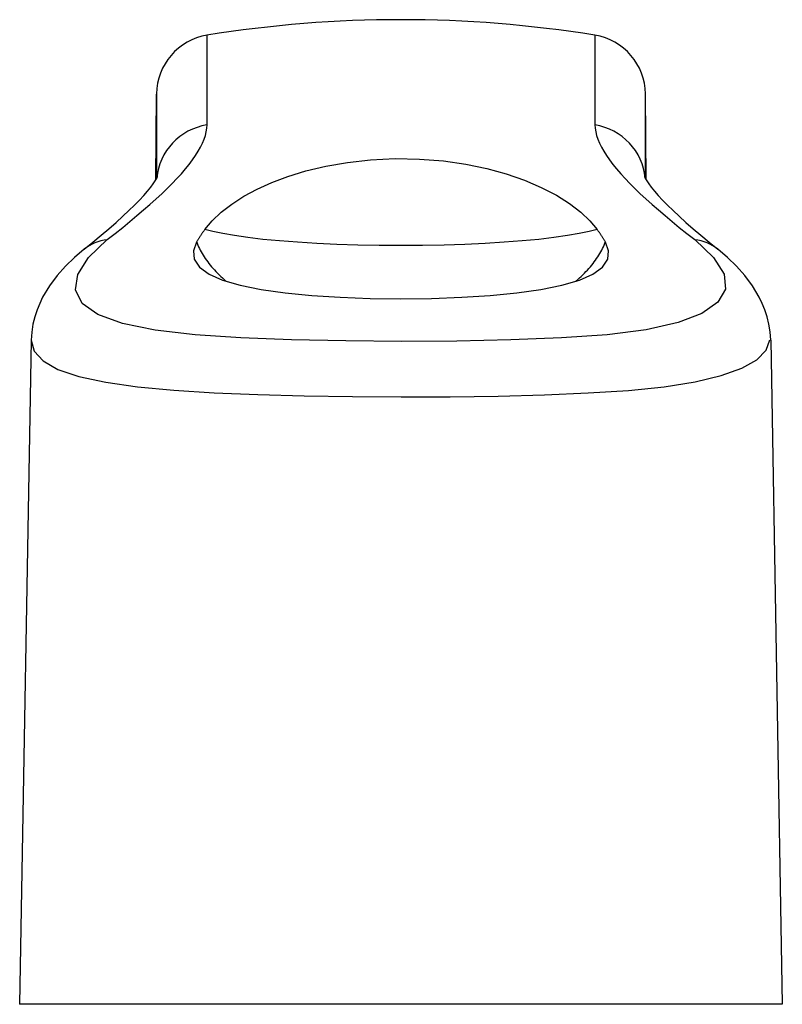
# Model space of a CAD drawing. Header units: inches. Extents: x 4 to 150, y 6 to 82.
# Tile 68 of 100: x 5.39 to 6.64, y 59.3 to 60.91. Entities that reach past the tile are written whole.
import ezdxf

# ---------------------------------------------------------------- set-up
doc = ezdxf.new("R2010")
doc.units = ezdxf.units.IN
doc.header["$MEASUREMENT"] = 0
doc.layers.add('Visible Edges(ANSI)', color=7, linetype='Continuous', lineweight=25)
doc.layers.add('Visible Tangent Edges(ANSI)', color=7, linetype='Continuous', lineweight=25)

msp = doc.modelspace()

# ---------------------------------------------------------------- linework, layer by layer
at = {"layer": 'Visible Edges(ANSI)'}
for p, q in [((5.6146, 60.6484), (5.6158, 60.7891)), ((6.4185, 60.6484), (6.4173, 60.7891)), ((5.4105, 60.3859), (5.3915, 59.2977)), ((6.6225, 60.3859), (6.6415, 59.2977)), ((6.6415, 59.2977), (5.3915, 59.2977))]:
    msp.add_line(p, q, dxfattribs=at)
at = {"layer": 'Visible Edges(ANSI)', "flags": 128}
for points in [[(5.695, 60.5672), (5.707, 60.5813), (5.7217, 60.5953), (5.7391, 60.6088), (5.7588, 60.6215), (5.7807, 60.6333), (5.8048, 60.6442), (5.8311, 60.6541), (5.8605, 60.6631), (5.8931, 60.6709), (5.9287, 60.6771), (5.9668, 60.6814), (6.0068, 60.6832), (6.0469, 60.6826), (6.0862, 60.6795), (6.123, 60.6742), (6.1571, 60.6671), (6.1889, 60.6584), (6.2187, 60.648), (6.2464, 60.6362), (6.2714, 60.6232), (6.2929, 60.6095), (6.3111, 60.5956), (6.326, 60.5814), (6.338, 60.5672)], [(5.4971, 60.5347), (5.5114, 60.5464), (5.5249, 60.5576), (5.5376, 60.5684), (5.5495, 60.5788), (5.5604, 60.5887), (5.5705, 60.5981), (5.5796, 60.607), (5.5878, 60.6154), (5.595, 60.6231), (5.6012, 60.6302), (5.6063, 60.6366), (5.6105, 60.6421), (5.6136, 60.6467), (5.6157, 60.6502), (5.6169, 60.6524), (5.6172, 60.6532)], [(6.4159, 60.6532), (6.4162, 60.6524), (6.4174, 60.6502), (6.4195, 60.6467), (6.4226, 60.6421), (6.4268, 60.6365), (6.4319, 60.6302), (6.4381, 60.6231), (6.4453, 60.6154), (6.4535, 60.607), (6.4626, 60.5981), (6.4727, 60.5887), (6.4836, 60.5788), (6.4955, 60.5684), (6.5082, 60.5576), (6.5217, 60.5464), (6.536, 60.5347)], [(5.695, 60.5672), (5.6944, 60.5663), (5.6938, 60.5655), (5.6932, 60.5646), (5.6926, 60.5638), (5.692, 60.5629), (5.6914, 60.562), (5.6908, 60.5612), (5.6902, 60.5603), (5.6896, 60.5595), (5.689, 60.5586), (5.6884, 60.5577), (5.6878, 60.5569), (5.6873, 60.556), (5.6867, 60.5552), (5.6862, 60.5543), (5.6856, 60.5534), (5.6851, 60.5526), (5.6845, 60.5517), (5.684, 60.5509), (5.6835, 60.55), (5.683, 60.5492), (5.6824, 60.5483), (5.6819, 60.5475), (5.6814, 60.5466)], [(6.3516, 60.5466), (6.3511, 60.5475), (6.3506, 60.5484), (6.3501, 60.5492), (6.3496, 60.5501), (6.3491, 60.5509), (6.3485, 60.5518), (6.348, 60.5526), (6.3474, 60.5535), (6.3469, 60.5544), (6.3463, 60.5552), (6.3458, 60.5561), (6.3452, 60.5569), (6.3446, 60.5578), (6.3441, 60.5586), (6.3435, 60.5595), (6.3429, 60.5603), (6.3423, 60.5612), (6.3417, 60.5621), (6.3411, 60.5629), (6.3405, 60.5638), (6.3399, 60.5646), (6.3393, 60.5655), (6.3387, 60.5663), (6.338, 60.5672)], [(5.6814, 60.5466), (5.6762, 60.5321), (5.6778, 60.5183), (5.6864, 60.5056), (5.702, 60.4942), (5.7242, 60.4842), (5.7528, 60.4757), (5.7871, 60.4687), (5.8265, 60.4632), (5.8702, 60.459), (5.917, 60.456), (5.9662, 60.4543), (6.0165, 60.4538), (6.0667, 60.4543), (6.116, 60.456), (6.1628, 60.459), (6.2066, 60.4631), (6.246, 60.4687), (6.2803, 60.4757), (6.3089, 60.4842), (6.3311, 60.4942), (6.3466, 60.5056), (6.3553, 60.5183), (6.3569, 60.5321), (6.3516, 60.5466)], [(5.4971, 60.5347), (5.4813, 60.5212), (5.4666, 60.5069), (5.4529, 60.4915), (5.4404, 60.4747), (5.4292, 60.4561), (5.4243, 60.446), (5.42, 60.4353), (5.4163, 60.4239), (5.4133, 60.4118), (5.4114, 60.3991), (5.4105, 60.3859)], [(6.6225, 60.3859), (6.6217, 60.3992), (6.6197, 60.4119), (6.6168, 60.424), (6.6131, 60.4354), (6.6087, 60.4461), (6.6038, 60.4562), (6.5927, 60.4748), (6.5802, 60.4915), (6.5665, 60.5069), (6.5518, 60.5212), (6.536, 60.5347)]]:
    msp.add_lwpolyline(points, dxfattribs=at)
at = {"layer": 'Visible Edges(ANSI)'}
for centre, radius, start, end in [((6.0165, 58.9109), 2, 80.853, 99.147), ((5.7143, 60.7883), 0.0984, 99.147, 179.5), ((6.3188, 60.7883), 0.0984, 0.5, 80.853)]:
    msp.add_arc(centre, radius, start, end, dxfattribs=at)
at = {"layer": 'Visible Tangent Edges(ANSI)'}
for p, q in [((5.6986, 60.7385), (5.6986, 60.8854)), ((6.3345, 60.8854), (6.3345, 60.7385)), ((5.6158, 60.7891), (5.6158, 60.6505)), ((6.4173, 60.6505), (6.4173, 60.7891))]:
    msp.add_line(p, q, dxfattribs=at)
at = {"layer": 'Visible Tangent Edges(ANSI)', "flags": 128}
for points in [[(5.5352, 60.5505), (5.5481, 60.5606), (5.5604, 60.5706), (5.5723, 60.5803), (5.5838, 60.5898), (5.5947, 60.5991), (5.6051, 60.6083), (5.615, 60.6172), (5.6244, 60.6258), (5.6332, 60.6343), (5.6415, 60.6426), (5.6493, 60.6507), (5.6565, 60.6586), (5.6631, 60.6663), (5.6692, 60.6738), (5.6747, 60.6811), (5.6797, 60.6883), (5.6841, 60.6952), (5.6879, 60.702), (5.6912, 60.7086), (5.6939, 60.7149), (5.6959, 60.7211), (5.6974, 60.7271), (5.6983, 60.7329), (5.6986, 60.7385)], [(6.3345, 60.7385), (6.3348, 60.7329), (6.3357, 60.7271), (6.3372, 60.7211), (6.3392, 60.7149), (6.3419, 60.7086), (6.3452, 60.702), (6.349, 60.6952), (6.3534, 60.6882), (6.3584, 60.6811), (6.3639, 60.6738), (6.37, 60.6663), (6.3767, 60.6586), (6.3839, 60.6507), (6.3916, 60.6426), (6.3999, 60.6343), (6.4087, 60.6258), (6.4181, 60.6171), (6.428, 60.6082), (6.4384, 60.5991), (6.4493, 60.5898), (6.4608, 60.5803), (6.4727, 60.5706), (6.485, 60.5606), (6.4979, 60.5505)], [(6.338, 60.5673), (6.3248, 60.564), (6.3086, 60.5605), (6.2893, 60.5571), (6.2672, 60.5539), (6.2425, 60.5509), (6.2153, 60.5483), (6.1859, 60.5461), (6.1544, 60.5442), (6.1214, 60.5427), (6.0871, 60.5416), (6.0519, 60.5409), (6.0164, 60.5407), (5.981, 60.5409), (5.9459, 60.5416), (5.9115, 60.5427), (5.8785, 60.5442), (5.8471, 60.5461), (5.8176, 60.5483), (5.7903, 60.5509), (5.7656, 60.5539), (5.7436, 60.5571), (5.7244, 60.5605), (5.7082, 60.564), (5.6951, 60.5673)], [(6.4979, 60.5505), (6.5288, 60.5214), (6.546, 60.4939), (6.5483, 60.4694), (6.536, 60.4479), (6.5099, 60.4296), (6.4706, 60.4146), (6.4186, 60.4029), (6.3547, 60.3946), (6.2797, 60.3895), (6.1966, 60.3861), (6.1082, 60.3844), (6.0171, 60.3839), (5.9259, 60.3847), (5.8373, 60.3865), (5.7542, 60.3895), (5.6791, 60.3946), (5.6138, 60.4023), (5.5601, 60.4131), (5.5198, 60.4276), (5.4942, 60.4461), (5.4832, 60.4683), (5.4866, 60.4936), (5.5043, 60.5214), (5.5352, 60.5505)], [(5.6815, 60.5474), (5.6825, 60.5445), (5.6837, 60.5415), (5.6849, 60.5386), (5.6862, 60.5359), (5.6876, 60.5331), (5.6891, 60.5304), (5.6906, 60.5277), (5.6923, 60.525), (5.694, 60.5223), (5.6958, 60.5196), (5.6977, 60.5168), (5.6997, 60.5141), (5.7018, 60.5115), (5.7039, 60.5088), (5.7061, 60.5061), (5.7085, 60.5034), (5.7108, 60.5008), (5.7133, 60.4981), (5.7158, 60.4955), (5.7185, 60.4929), (5.7212, 60.4903), (5.7239, 60.4877), (5.7268, 60.4852), (5.7297, 60.4826)], [(6.3033, 60.4826), (6.3062, 60.4851), (6.3091, 60.4877), (6.3118, 60.4903), (6.3145, 60.4929), (6.3172, 60.4955), (6.3197, 60.4981), (6.3222, 60.5007), (6.3246, 60.5034), (6.3269, 60.5061), (6.3291, 60.5087), (6.3313, 60.5114), (6.3333, 60.5141), (6.3353, 60.5168), (6.3372, 60.5195), (6.3391, 60.5222), (6.3408, 60.525), (6.3424, 60.5277), (6.344, 60.5304), (6.3455, 60.5331), (6.3469, 60.5359), (6.3482, 60.5386), (6.3494, 60.5415), (6.3506, 60.5446), (6.3516, 60.5477)], [(5.4106, 60.3859), (5.4153, 60.3679), (5.4298, 60.3518), (5.4543, 60.3378), (5.4887, 60.3262), (5.5325, 60.3168), (5.5846, 60.3094), (5.6442, 60.3037), (5.7103, 60.2995), (5.7819, 60.2966), (5.858, 60.2947), (5.9368, 60.2935), (6.017, 60.293), (6.0971, 60.2932), (6.1758, 60.2943), (6.2517, 60.2964), (6.3234, 60.2994), (6.3894, 60.3036), (6.4481, 60.3096), (6.4989, 60.3177), (6.5412, 60.3277), (6.575, 60.3397), (6.5997, 60.3535), (6.6152, 60.3692), (6.6211, 60.3866)]]:
    msp.add_lwpolyline(points, dxfattribs=at)
at = {"layer": 'Visible Tangent Edges(ANSI)'}
for centre, major_axis, ratio, start_param, end_param in [((5.7142, 60.6429), (-0.0984, 0), 0.983811, 4.87212, 6.19891), ((6.3188, 60.6429), (0.0984, 0), 0.983811, 0.084275, 1.411066), ((5.5589, 60.4581), (-0.0618, 0.0766), 0.850645, 5.790647, 6.283185), ((6.4742, 60.4581), (0.0618, 0.0766), 0.850645, 0, 0.492538)]:
    msp.add_ellipse(centre, major_axis=major_axis, ratio=ratio, start_param=start_param, end_param=end_param, dxfattribs=at)

doc.saveas('drawing.dxf')
